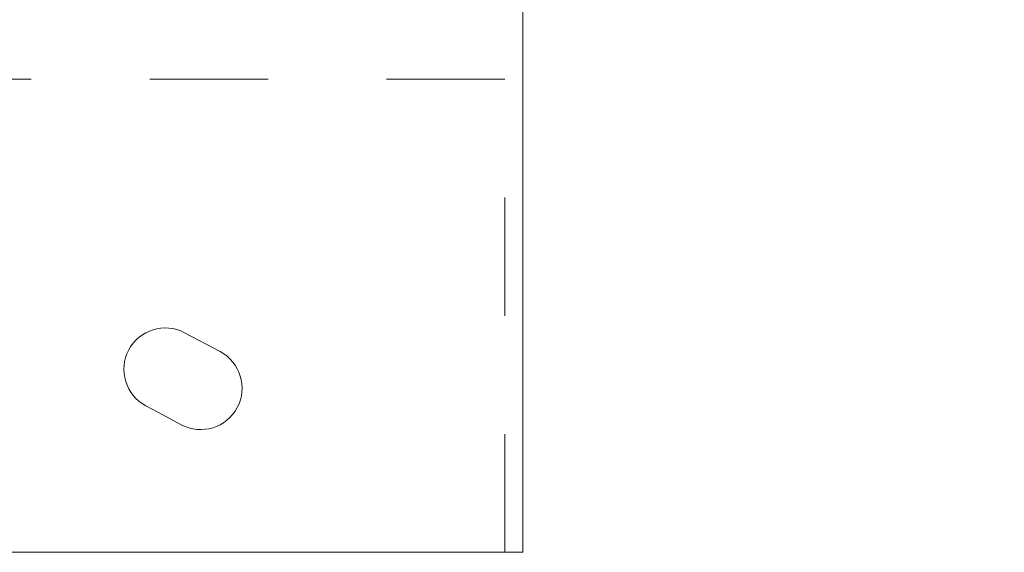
# Model space of a CAD drawing. Header units: metres. Extents: x -3.6 to 90.7, y -11.1 to 18.
# Tile 53 of 256: x 8.185 to 9.017, y 1.01 to 1.46. Entities that reach past the tile are written whole.
import ezdxf

# ---------------------------------------------------------------- set-up
doc = ezdxf.new("R2010")
doc.units = ezdxf.units.M
doc.header["$MEASUREMENT"] = 0
doc.linetypes.add('Strichlinie eng', pattern=[0.115, 0.075, -0.04])
doc.linetypes.add('Wipeout_Contour', pattern=[1, 0, -1])
doc.layers.add('152 - Bemaßung_ Beschriftung.Ausbau', color=7, linetype='Continuous')
doc.layers.add('701 - Einrichtung.Möbel', color=7, linetype='Continuous')
doc.styles.add('ERSTELLTER_STIL_2', font='txt')
doc.dimstyles.new('ERSTELLTER_STIL__3', dxfattribs={"dimtxt": 0.1, "dimasz": 0.0532, "dimexe": 0.18, "dimexo": 0.0625, "dimgap": 0, "dimtad": 1, "dimtih": 1, "dimtoh": 1, "dimzin": 0, "dimdsep": 46, "dimtxsty": 'ERSTELLTER_STIL_2', "dimblk": 'ARROWHEAD_2', "dimblk1": 'ARROWHEAD_2', "dimblk2": 'ARROWHEAD_2', "dimcen": 0.09, "dimse1": 1, "dimse2": 1, "dimclrd": 7, "dimclre": 7, "dimclrt": 7, "dimazin": 0, "dimtfac": 1, "dimtdec": 4, "dimtmove": 0, "dimatfit": 3, "dimfxl": 1, "dimtolj": 1, "dimtzin": 0, "dimarcsym": 0})

# ---------------------------------------------------------------- blocks, each defined once
blk = doc.blocks.new('*D422')
at = {"layer": '152 - Bemaßung_ Beschriftung.Ausbau', "color": 7, "linetype": 'Continuous', "lineweight": 5}
for p, q in [((7.81, -4.6125), (7.81, -4.5075)), ((7.83021, -4.525), (7.78979, -4.595)), ((11.29021, -4.525), (11.24979, -4.595)), ((7.81, -4.56), (11.27, -4.56))]:
    blk.add_line(p, q, dxfattribs=at)
at = {"layer": '152 - Bemaßung_ Beschriftung.Ausbau', "color": 7, "lineweight": 5, "char_height": 0.1, "attachment_point": 7, "style": 'ERSTELLTER_STIL_2'}
for s, insert in [('\\A1;{\\pql;\\fArial|b0|i0|c0|p38;3,46}', (9.33108, -4.54)), ('\\A1;{\\pql;\\fArial|b0|i0|c0|p38;15}', (11.098, -4.54))]:
    blk.add_mtext(s, dxfattribs=dict(at, insert=insert))
blk = doc.blocks.new('ARROWHEAD_2')
at = {"color": 0, "linetype": 'Continuous', "lineweight": 0}
for p, q in [((-0.378, -0.655), (0.378, 0.655)), ((0, 0), (-1, 0))]:
    blk.add_line(p, q, dxfattribs=at)
blk = doc.blocks.new('*D423')
at = {"layer": '152 - Bemaßung_ Beschriftung.Ausbau', "color": 7, "linetype": 'Continuous', "lineweight": 5}
for p, q in [((11.27, -4.6125), (11.27, -4.5075)), ((11.42, -4.6125), (11.42, -4.5075)), ((11.29021, -4.525), (11.24979, -4.595)), ((11.44021, -4.525), (11.39979, -4.595)), ((7.81, -4.56), (11.27, -4.56)), ((11.27, -4.56), (11.42, -4.56))]:
    blk.add_line(p, q, dxfattribs=at)

msp = doc.modelspace()

# ---------------------------------------------------------------- wipeouts: each hides what was drawn before it
at = {"color": 254, "linetype": 'Wipeout_Contour', "lineweight": 0, "ltscale": 54.861781}
msp.add_wipeout([(7.81, 3.00998), (7.81, 1.00998), (8.61, 1.00998), (8.61, 2.20998), (10.01, 2.20998), (10.01, 3.00998)], dxfattribs=at).dxf.layer = '701 - Einrichtung.Möbel'

# ---------------------------------------------------------------- next in the draw order: linework, layer by layer
at = {"layer": '701 - Einrichtung.Möbel', "color": 7, "linetype": 'Strichlinie eng', "lineweight": 5}
for p, q in [((8.595, 1.40998), (7.81, 1.40998)), ((8.595, 1.00998), (8.595, 1.40998))]:
    msp.add_line(p, q, dxfattribs=at)
at = {"layer": '701 - Einrichtung.Möbel', "color": 7, "linetype": 'Continuous', "lineweight": 5, "flags": 128}
msp.add_lwpolyline([(7.81, 3.00998), (7.81, 1.00998), (8.61, 1.00998), (8.61, 2.20998), (10.01, 2.20998), (10.01, 3.00998)], close=True, dxfattribs=at)
msp.add_lwpolyline([(8.30659, 1.12584), (8.29158, 1.13383, -0.994302), (8.32446, 1.19562), (8.35447, 1.17965, -1), (8.32159, 1.11786)], format="xyb", close=True, dxfattribs=at)

# ---------------------------------------------------------------- next in the draw order: dimensions: what is measured, and where the dimension line sits
at = {"layer": '152 - Bemaßung_ Beschriftung.Ausbau', "color": 7, "linetype": 'Continuous', "lineweight": 5}
for base, p1, p2, picture, middle in [((11.27, -4.56), (7.81, 2.94998), (11.27, 2.94998), '*D422', (9.46097, -4.49)), ((11.42, -4.56), (11.27, 2.94998), (11.42, 2.94998), '*D423', (11.17423, -4.49))]:
    dim = msp.add_linear_dim(base=base, p1=p1, p2=p2, dimstyle='ERSTELLTER_STIL__3', dxfattribs=at)
    dim.commit()
    dim.dimension.update_dxf_attribs({"geometry": picture, "text_midpoint": middle, "dimtype": 160})

doc.saveas('drawing.dxf')
